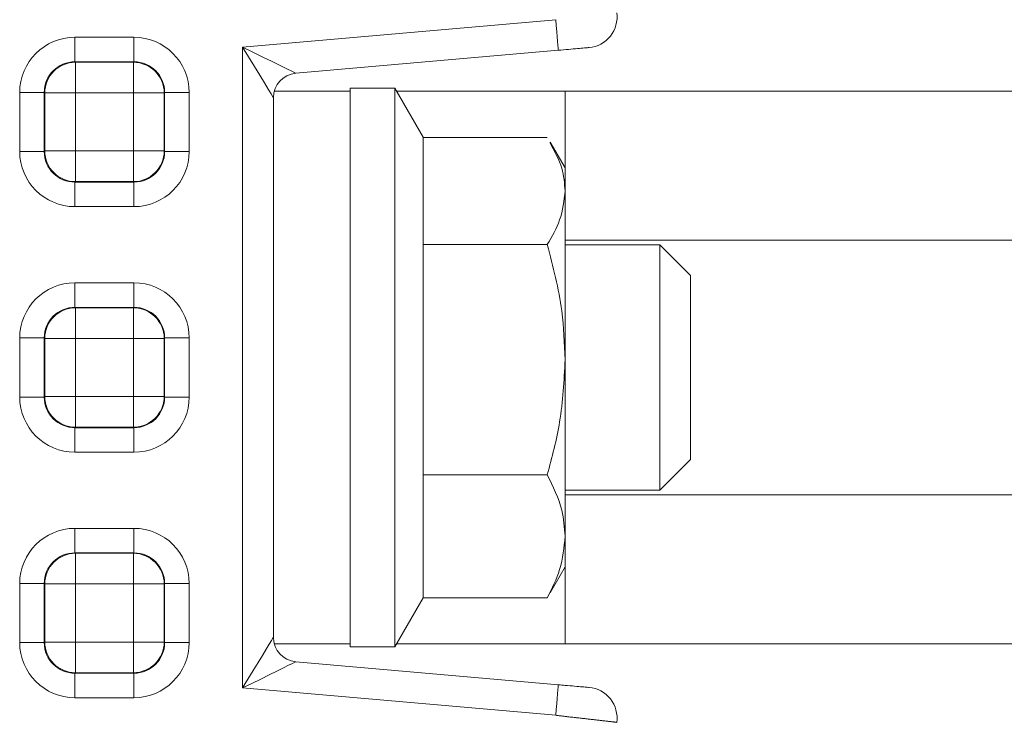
# Model space of a CAD drawing. Header units: millimetres. Extents: x 2 to 601, y 5 to 415.
# Tile 28 of 139: x 50.74 to 53.95, y 93.39 to 95.65. Entities that reach past the tile are written whole.
import ezdxf

# ---------------------------------------------------------------- set-up
doc = ezdxf.new("R2010")
doc.units = ezdxf.units.MM
doc.linetypes.add('PHANTOM', pattern=[12.7, 6.35, -1.27, 1.27, -1.27, 1.27, -1.27])

msp = doc.modelspace()

# ---------------------------------------------------------------- linework, layer by layer
at = {"color": 7, "linetype": 'PHANTOM', "lineweight": 0}
for p, q in [((51.4678, 95.5629), (52.4871, 95.6521)), ((50.9216, 95.5947), (51.1139, 95.5947)), ((50.9216, 95.5148), (50.9216, 95.5947)), ((51.1139, 95.5148), (51.1139, 95.5947)), ((51.4678, 93.4746), (51.4678, 95.5629)), ((51.1139, 95.5148), (50.9216, 95.5148)), ((50.9216, 95.5148), (50.9232, 95.5133)), ((50.9232, 95.5133), (51.1124, 95.5133)), ((50.9232, 95.4134), (50.9232, 95.5133)), ((51.1124, 95.5133), (51.1139, 95.5148)), ((51.1124, 95.5133), (51.1124, 95.4134)), ((50.7419, 95.2226), (50.7419, 95.4149)), ((50.7419, 95.4149), (50.8218, 95.4149)), ((50.8218, 95.4149), (50.8218, 95.2226)), ((50.8233, 95.4134), (50.8218, 95.4149)), ((50.8233, 95.2242), (50.8233, 95.4134)), ((50.9232, 95.4134), (50.8233, 95.4134)), ((50.9232, 95.4134), (50.9232, 95.2242)), ((51.1124, 95.4134), (50.9232, 95.4134)), ((51.1124, 95.2242), (51.1124, 95.4134)), ((51.2123, 95.4134), (51.1124, 95.4134)), ((51.2138, 95.4149), (51.2123, 95.4134)), ((51.2123, 95.4134), (51.2123, 95.2242)), ((51.2138, 95.2226), (51.2138, 95.4149)), ((51.2138, 95.4149), (51.2937, 95.4149)), ((51.2937, 95.4149), (51.2937, 95.2226)), ((52.5178, 95.4188), (52.5178, 95.1688)), ((50.7419, 95.2226), (50.8218, 95.2226)), ((50.8218, 95.2226), (50.8233, 95.2242)), ((50.9232, 95.2242), (50.8233, 95.2242)), ((50.9232, 95.2242), (51.1124, 95.2242)), ((50.9232, 95.2242), (50.9232, 95.1243)), ((51.1124, 95.1243), (51.1124, 95.2242)), ((51.2123, 95.2242), (51.1124, 95.2242)), ((51.2123, 95.2242), (51.2138, 95.2226)), ((51.2138, 95.2226), (51.2937, 95.2226)), ((50.9232, 95.1243), (50.9216, 95.1227)), ((50.9216, 95.0429), (50.9216, 95.1227)), ((50.9216, 95.1227), (51.1139, 95.1227)), ((51.1124, 95.1243), (50.9232, 95.1243)), ((51.1139, 95.1227), (51.1124, 95.1243)), ((51.1139, 95.0429), (51.1139, 95.1227)), ((51.1139, 95.0429), (50.9216, 95.0429)), ((50.9216, 94.7947), (51.1139, 94.7947)), ((50.9216, 94.7148), (50.9216, 94.7947)), ((51.1139, 94.7148), (51.1139, 94.7947)), ((51.1139, 94.7148), (50.9216, 94.7148)), ((50.9216, 94.7148), (50.9232, 94.7132)), ((50.9232, 94.7132), (51.1124, 94.7132)), ((50.9232, 94.6134), (50.9232, 94.7132)), ((51.1124, 94.7132), (51.1139, 94.7148)), ((51.1124, 94.7132), (51.1124, 94.6134)), ((50.7419, 94.4226), (50.7419, 94.6149)), ((50.7419, 94.6149), (50.8218, 94.6149)), ((50.8218, 94.6149), (50.8218, 94.4226)), ((50.8233, 94.6134), (50.8218, 94.6149)), ((50.8233, 94.4241), (50.8233, 94.6134)), ((50.9232, 94.6134), (50.8233, 94.6134)), ((50.9232, 94.6134), (50.9232, 94.4241)), ((51.1124, 94.6134), (50.9232, 94.6134)), ((51.1124, 94.4241), (51.1124, 94.6134)), ((51.2123, 94.6134), (51.1124, 94.6134)), ((51.2138, 94.6149), (51.2123, 94.6134)), ((51.2123, 94.6134), (51.2123, 94.4241)), ((51.2138, 94.4226), (51.2138, 94.6149)), ((51.2138, 94.6149), (51.2937, 94.6149)), ((51.2937, 94.6149), (51.2937, 94.4226)), ((50.7419, 94.4226), (50.8218, 94.4226)), ((50.8218, 94.4226), (50.8233, 94.4241)), ((50.9232, 94.4241), (50.8233, 94.4241)), ((50.9232, 94.4241), (51.1124, 94.4241)), ((50.9232, 94.4241), (50.9232, 94.3243)), ((51.1124, 94.3243), (51.1124, 94.4241)), ((51.2123, 94.4241), (51.1124, 94.4241)), ((51.2123, 94.4241), (51.2138, 94.4226)), ((51.2138, 94.4226), (51.2937, 94.4226)), ((50.9232, 94.3243), (50.9216, 94.3227)), ((50.9216, 94.2428), (50.9216, 94.3227)), ((50.9216, 94.3227), (51.1139, 94.3227)), ((51.1124, 94.3243), (50.9232, 94.3243)), ((51.1139, 94.3227), (51.1124, 94.3243)), ((51.1139, 94.2428), (51.1139, 94.3227)), ((51.1139, 94.2428), (50.9216, 94.2428)), ((50.9216, 93.9947), (51.1139, 93.9947)), ((50.9216, 93.9148), (50.9216, 93.9947)), ((51.1139, 93.9148), (51.1139, 93.9947)), ((51.1139, 93.9148), (50.9216, 93.9148)), ((50.9216, 93.9148), (50.9232, 93.9133)), ((50.9232, 93.9133), (51.1124, 93.9133)), ((50.9232, 93.8134), (50.9232, 93.9133)), ((51.1124, 93.9133), (51.1139, 93.9148)), ((51.1124, 93.9133), (51.1124, 93.8134)), ((52.5178, 93.8688), (52.5178, 93.6188)), ((50.7419, 93.6226), (50.7419, 93.8149)), ((50.7419, 93.8149), (50.8218, 93.8149)), ((50.8218, 93.8149), (50.8218, 93.6226)), ((50.8233, 93.8134), (50.8218, 93.8149)), ((50.8233, 93.6242), (50.8233, 93.8134)), ((50.9232, 93.8134), (50.8233, 93.8134)), ((50.9232, 93.8134), (50.9232, 93.6242)), ((51.1124, 93.8134), (50.9232, 93.8134)), ((51.1124, 93.6242), (51.1124, 93.8134)), ((51.2123, 93.8134), (51.1124, 93.8134)), ((51.2138, 93.8149), (51.2123, 93.8134)), ((51.2123, 93.8134), (51.2123, 93.6242)), ((51.2138, 93.6226), (51.2138, 93.8149)), ((51.2138, 93.8149), (51.2937, 93.8149)), ((51.2937, 93.8149), (51.2937, 93.6226)), ((50.7419, 93.6226), (50.8218, 93.6226)), ((50.8218, 93.6226), (50.8233, 93.6242)), ((50.9232, 93.6242), (50.8233, 93.6242)), ((50.9232, 93.6242), (50.9232, 93.5243)), ((50.9232, 93.6242), (51.1124, 93.6242)), ((51.1124, 93.5243), (51.1124, 93.6242)), ((51.2123, 93.6242), (51.1124, 93.6242)), ((51.2123, 93.6242), (51.2138, 93.6226)), ((51.2138, 93.6226), (51.2937, 93.6226)), ((50.9232, 93.5243), (50.9216, 93.5228)), ((50.9216, 93.4429), (50.9216, 93.5228)), ((50.9216, 93.5228), (51.1139, 93.5228)), ((51.1124, 93.5243), (50.9232, 93.5243)), ((51.1139, 93.5228), (51.1124, 93.5243)), ((51.1139, 93.4429), (51.1139, 93.5228)), ((52.4871, 93.3855), (51.4678, 93.4746)), ((51.1139, 93.4429), (50.9216, 93.4429))]:
    msp.add_line(p, q, dxfattribs=at)
at = {"color": 7, "linetype": 'Continuous', "lineweight": 15}
for p, q in [((52.4958, 95.5525), (51.6408, 95.4776)), ((51.8178, 95.4188), (51.5705, 95.4188)), ((51.9637, 95.4288), (51.8178, 95.4288)), ((51.8178, 95.4188), (51.8178, 95.4288)), ((51.8178, 95.4188), (51.8178, 93.6188)), ((52.0558, 95.2693), (51.9637, 95.4288)), ((51.9637, 95.3241), (51.9637, 95.4288)), ((51.9695, 95.4188), (52.5178, 95.4188)), ((59.0178, 95.4188), (52.5178, 95.4188)), ((51.5678, 95.398), (51.5678, 93.6396)), ((51.9637, 93.6088), (51.9637, 95.3241)), ((52.0558, 94.9192), (52.0558, 95.2693)), ((52.4597, 95.2687), (52.0558, 95.2687)), ((52.5178, 95.1688), (52.469, 95.2533)), ((52.5178, 95.094), (52.5178, 95.1688)), ((52.5178, 94.5442), (52.5178, 95.094)), ((57.5069, 94.9338), (52.5178, 94.9338)), ((52.0558, 94.1692), (52.0558, 94.9192)), ((52.4597, 94.9192), (52.0558, 94.9192)), ((52.8259, 94.9188), (52.5178, 94.9188)), ((52.9259, 94.8188), (52.8259, 94.9188)), ((52.8259, 94.1188), (52.8259, 94.9188)), ((52.9259, 94.8188), (52.9259, 94.2188)), ((52.5178, 93.969), (52.5178, 94.5442)), ((52.8259, 94.1188), (52.9259, 94.2188)), ((52.0558, 93.7688), (52.0558, 94.1692)), ((52.4597, 94.1692), (52.0558, 94.1692)), ((52.5178, 94.1188), (52.8259, 94.1188)), ((52.5178, 94.1038), (57.5069, 94.1038)), ((52.5178, 93.8688), (52.5178, 93.969)), ((52.469, 93.7843), (52.5178, 93.8688)), ((52.4597, 93.7688), (52.4677, 93.7859)), ((51.9637, 93.6088), (52.0558, 93.7682)), ((52.0558, 93.7682), (52.0558, 93.7688)), ((52.4597, 93.7688), (52.0558, 93.7688)), ((51.8178, 93.6188), (51.5705, 93.6188)), ((51.8178, 93.6088), (51.8178, 93.6188)), ((52.5178, 93.6188), (51.9695, 93.6188)), ((52.5178, 93.6188), (59.0178, 93.6188)), ((51.8178, 93.6088), (51.9637, 93.6088)), ((51.6408, 93.5599), (52.4958, 93.4851))]:
    msp.add_line(p, q, dxfattribs=at)
at = {"color": 7, "linetype": 'PHANTOM', "lineweight": 0, "flags": 128}
for points in [[(52.4958, 95.5525), (52.4956, 95.5544), (52.4952, 95.56), (52.4943, 95.5692), (52.4933, 95.5816), (52.4919, 95.5967), (52.4904, 95.6139), (52.4888, 95.6326), (52.4871, 95.6521)], [(51.5678, 95.398), (51.5659, 95.4011), (51.5602, 95.4105), (51.5509, 95.4258), (51.5385, 95.4463), (51.5233, 95.4713), (51.506, 95.4998), (51.4873, 95.5307), (51.4678, 95.5629)], [(51.4678, 95.5629), (51.5015, 95.5463), (51.534, 95.5303), (51.5639, 95.5155), (51.5901, 95.5026), (51.6116, 95.492), (51.6276, 95.4842), (51.6375, 95.4793), (51.6408, 95.4776)], [(51.4678, 93.4746), (51.4851, 93.5033), (51.502, 93.5311), (51.5178, 93.5571), (51.5321, 93.5807), (51.5444, 93.601), (51.5544, 93.6175), (51.5617, 93.6296), (51.5663, 93.6371), (51.5678, 93.6396)], [(51.6408, 93.5599), (51.6382, 93.5586), (51.6304, 93.5547), (51.6176, 93.5485), (51.6003, 93.5399), (51.579, 93.5294), (51.5543, 93.5173), (51.527, 93.5038), (51.4978, 93.4894), (51.4678, 93.4746)], [(52.4958, 93.4851), (52.4956, 93.4832), (52.4952, 93.4775), (52.4943, 93.4683), (52.4933, 93.4559), (52.4919, 93.4408), (52.4904, 93.4236), (52.4888, 93.4049), (52.4871, 93.3855)]]:
    msp.add_lwpolyline(points, dxfattribs=at)
at = {"color": 7, "linetype": 'Continuous', "lineweight": 15}
for centre, radius, start, end in [((52.5869, 95.6608), 0.1, 275, 8.1052), ((51.6478, 95.398), 0.08, 95, 180), ((51.6478, 93.6396), 0.08, 180, 265), ((52.5869, 93.3767), 0.1, 351.8948, 85)]:
    msp.add_arc(centre, radius, start, end, dxfattribs=at)
at = {"color": 7, "linetype": 'PHANTOM', "lineweight": 0}
for centre, start, end in [((50.9235, 95.4131), 90.187, 179.819), ((51.1121, 95.4131), 0.181, 89.8128), ((50.9235, 95.2245), 180.1753, 269.8187), ((51.1121, 95.2245), 270.1815, 359.8247), ((50.9235, 94.6131), 90.1813, 179.811), ((51.1121, 94.6131), 0.189, 89.8185), ((50.9235, 94.4245), 180.189, 269.8187), ((51.1121, 94.4245), 270.1815, 359.811), ((50.9235, 93.8131), 90.1813, 179.8247), ((51.1121, 93.8131), 0.1753, 89.8185), ((50.9235, 93.6245), 180.181, 269.813), ((51.1121, 93.6245), 270.1872, 359.819)]:
    msp.add_arc(centre, 0.1002, start, end, dxfattribs=at)
for centre, major_axis, ratio, start_param, end_param in [((50.9221, 95.4144), (0.1276, -0.1276), 0.997265, 2.357564, 3.925621), ((51.1134, 95.4144), (-0.1276, -0.1276), 0.997265, 2.357564, 3.925621), ((50.9221, 95.4144), (0.0712, -0.0712), 0.992925, 2.357564, 3.925621), ((51.1134, 95.4144), (0.0712, 0.0712), 0.992925, 5.499157, 7.067214), ((50.9221, 95.2231), (0.1276, 0.1276), 0.997265, 2.357564, 3.925621), ((50.9221, 95.2231), (0.0712, 0.0712), 0.992925, 2.357564, 3.925621), ((51.1134, 95.2231), (-0.1276, 0.1276), 0.997265, 2.357564, 3.925621), ((51.1134, 95.2231), (0.0712, -0.0712), 0.992925, 5.499157, 7.067214), ((50.9221, 94.6144), (0.1276, -0.1276), 0.997265, 2.357564, 3.925621), ((51.1134, 94.6144), (-0.1276, -0.1276), 0.997265, 2.357564, 3.925621), ((50.9221, 94.6144), (0.0712, -0.0712), 0.992925, 2.357564, 3.925621), ((51.1134, 94.6144), (0.0712, 0.0712), 0.992925, 5.499157, 7.067214), ((50.9221, 94.4231), (0.1276, 0.1276), 0.997265, 2.357564, 3.925621), ((50.9221, 94.4231), (0.0712, 0.0712), 0.992925, 2.357564, 3.925621), ((51.1134, 94.4231), (-0.1276, 0.1276), 0.997265, 2.357564, 3.925621), ((51.1134, 94.4231), (0.0712, -0.0712), 0.992925, 5.499157, 7.067214), ((50.9221, 93.8144), (0.1276, -0.1276), 0.997265, 2.357564, 3.925621), ((51.1134, 93.8144), (-0.1276, -0.1276), 0.997265, 2.357564, 3.925621), ((50.9221, 93.8144), (0.0712, -0.0712), 0.992925, 2.357564, 3.925621), ((51.1134, 93.8144), (0.0712, 0.0712), 0.992925, 5.499157, 7.067214), ((50.9221, 93.6231), (0.1276, 0.1276), 0.997265, 2.357564, 3.925621), ((50.9221, 93.6231), (0.0712, 0.0712), 0.992925, 2.357564, 3.925621), ((51.1134, 93.6231), (-0.1276, 0.1276), 0.997265, 2.357564, 3.925621), ((51.1134, 93.6231), (0.0712, -0.0712), 0.992925, 5.499157, 7.067214)]:
    msp.add_ellipse(centre, major_axis=major_axis, ratio=ratio, start_param=start_param, end_param=end_param, dxfattribs=at)
at = {"color": 7, "linetype": 'Continuous', "lineweight": 15}
for points, knots in [([(52.5956, 95.5612), (52.5951, 95.5611), (52.5939, 95.561), (52.582, 95.56), (52.5594, 95.558), (52.5295, 95.5554), (52.507, 95.5534), (52.4958, 95.5525)], [0, 0, 0, 0, 0.14021, 0.354854, 0.569808, 0.784912, 1, 1, 1, 1]), ([(52.4677, 95.2516), (52.4831, 95.2239), (52.5117, 95.1721), (52.5159, 95.1187), (52.5178, 95.094)], [0, 0, 0, 0, 0.536195, 1, 1, 1, 1]), ([(52.5178, 95.094), (52.5144, 95.0623), (52.508, 95.0031), (52.475, 94.9458), (52.4597, 94.9192)], [0, 0, 0, 0, 0.535247, 1, 1, 1, 1]), ([(52.4597, 94.9192), (52.4785, 94.8475), (52.5107, 94.7244), (52.5157, 94.5973), (52.5178, 94.5442)], [0, 0, 0, 0, 0.5819616, 1, 1, 1, 1]), ([(52.5178, 94.5442), (52.5144, 94.4762), (52.508, 94.3491), (52.475, 94.2263), (52.4597, 94.1692)], [0, 0, 0, 0, 0.53526, 1, 1, 1, 1]), ([(52.4597, 94.1692), (52.4785, 94.131), (52.5107, 94.0652), (52.5157, 93.9974), (52.5178, 93.969)], [0, 0, 0, 0, 0.581952, 1, 1, 1, 1]), ([(52.5178, 93.969), (52.5144, 93.9327), (52.508, 93.8648), (52.475, 93.7993), (52.4597, 93.7688)], [0, 0, 0, 0, 0.53526, 1, 1, 1, 1]), ([(52.4958, 93.4851), (52.5032, 93.4844), (52.5218, 93.4828), (52.5499, 93.4804), (52.5751, 93.4781), (52.5923, 93.4767), (52.5945, 93.4765), (52.5956, 93.4764)], [0, 0, 0, 0, 0.1422444, 0.3569709, 0.571411, 0.7857013, 1, 1, 1, 1])]:
    msp.add_open_spline(points, degree=3, knots=knots, dxfattribs=at)
at = {"color": 7, "linetype": 'PHANTOM', "lineweight": 0}
msp.add_open_spline([(52.6859, 93.3626), (52.6837, 93.3629), (52.6793, 93.3634), (52.6451, 93.3673), (52.5948, 93.3731), (52.5389, 93.3795), (52.5018, 93.3838), (52.4871, 93.3855)], degree=3, knots=[0, 0, 0, 0, 0.21441, 0.428765, 0.643183, 0.857837, 1, 1, 1, 1], dxfattribs=at)

doc.saveas('drawing.dxf')
